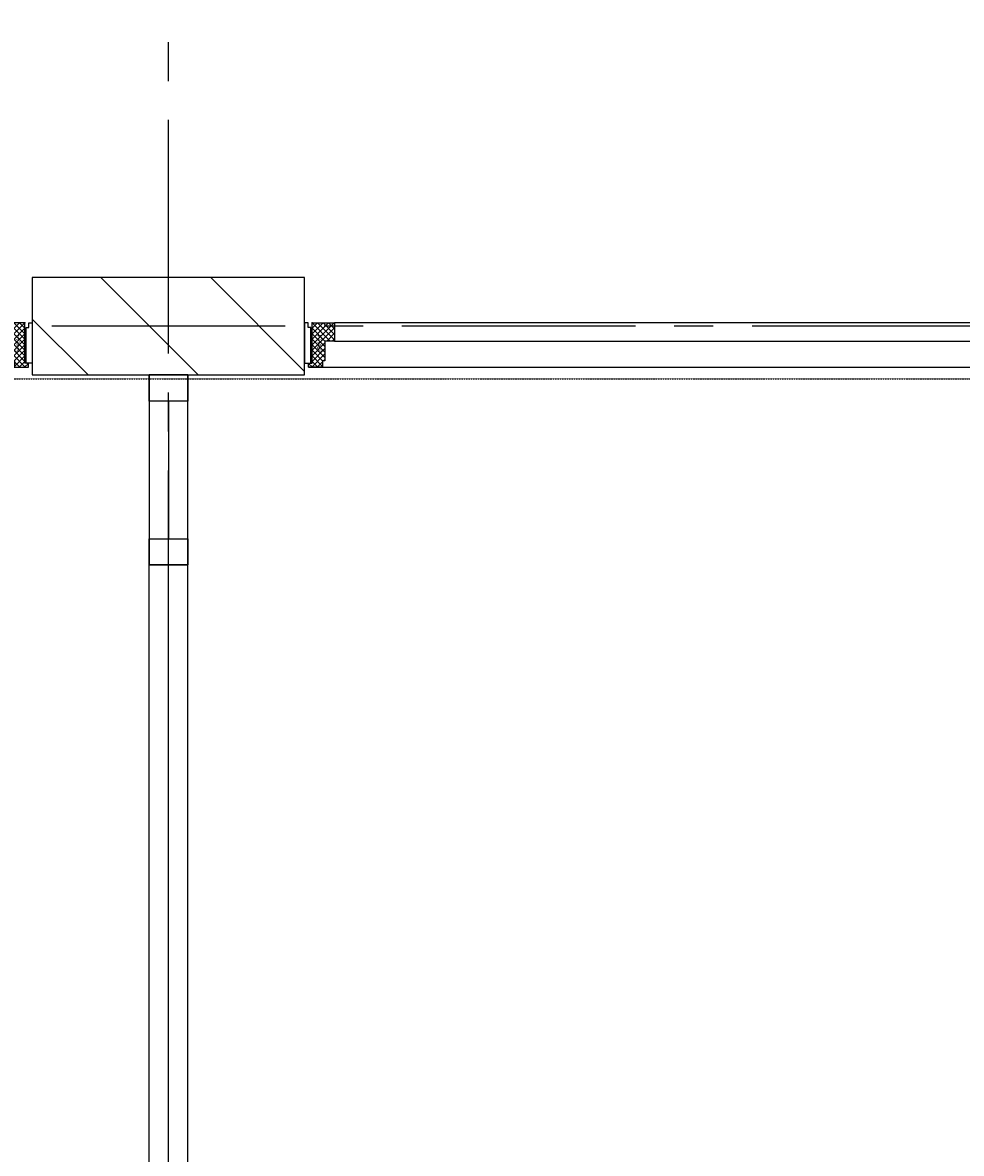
# Model space of a CAD drawing. Extents: x -66955 to 52345, y -20450 to 69550.
# Tile 68 of 132: x -20105 to -17692, y 5526 to 8430. Entities that reach past the tile are written whole.
import ezdxf

# ---------------------------------------------------------------- set-up
doc = ezdxf.new("R2010")
doc.units = 0
doc.header["$MEASUREMENT"] = 0
doc.linetypes.add('DASHED', pattern=[0.75, 0.5, -0.25])
doc.linetypes.add('LEEG', pattern=[1, -1])
for name, color, linetype in [('-22-', 7, 'CONTINUOUS'), ('-31-', 7, 'CONTINUOUS'), ('-32-', 7, 'CONTINUOUS'), ('STRAMIEN--E7-', 7, 'CONTINUOUS'), ('VERD1$--21-', 7, 'CONTINUOUS'), ('VERD1$--31-', 7, 'CONTINUOUS'), ('VERD1$--E5-', 7, 'CONTINUOUS')]:
    doc.layers.add(name, color=color, linetype=linetype)
doc.styles.add('txt', font='TXT', dxfattribs={"height": 0.2})

# ---------------------------------------------------------------- blocks, each defined once
blk = doc.blocks.new('*O99')
at = {"layer": '-22-', "color": 7, "linetype": 'CONTINUOUS'}
blk.add_line((0, 37), (0, -316.5), dxfattribs=at)
blk.add_lwpolyline([(-50, -383.5), (50, -383.5), (50, 104), (-50, 104)], close=True, dxfattribs=at)
at = {"layer": '-32-', "color": 7, "linetype": 'CONTINUOUS'}
for points in [[(50, 37), (-50, 37), (-50, 104), (50, 104)], [(50, -383.5), (-50, -383.5), (-50, -316.5), (50, -316.5)]]:
    blk.add_lwpolyline(points, close=True, dxfattribs=at)
blk = doc.blocks.new('*O97')
at = {"layer": '-22-', "color": 7, "linetype": 'CONTINUOUS'}
for p, q in [((-50, -3050), (-50, 3050)), ((50, 3050), (-50, 3050)), ((50, -3050), (50, 3050))]:
    blk.add_line(p, q, dxfattribs=at)
at = {"layer": '-22-', "color": 7, "linetype": 'LEEG'}
blk.add_line((0, -3050), (0, 3050), dxfattribs=at)
at = {"layer": '-22-', "color": 7, "linetype": 'CONTINUOUS'}
blk.add_blockref('*O99', (0, 3433.5), dxfattribs=at)
blk = doc.blocks.new('*O93')
at = {"layer": '-31-', "color": 7, "linetype": 'CONTINUOUS'}
for p, q in [((-32.07, 57), (-33.5, 55.57)), ((-17.93, 57), (-33.5, 41.43)), ((-3.78, 57), (-33.5, 27.28)), ((10.36, 57), (-33.5, 13.14)), ((24.5, -13.71), (-33.5, 44.29)), ((-13.35, 10), (-33.5, 30.15)), ((24.5, 0.43), (-32.07, 57)), ((24.5, 57), (-22.5, 10)), ((24.5, 14.57), (-17.93, 57)), ((24.5, 42.86), (-8.5, 9.86)), ((24.5, 28.72), (-3.78, 57)), ((24.5, 42.86), (10.36, 57)), ((-27.49, 10), (-33.5, 16.01)), ((24.5, 28.72), (-8.5, -4.28)), ((24.5, 14.57), (-8.5, -18.43)), ((24.5, -27.85), (-8.5, 5.15)), ((24.5, 0.43), (-8.5, -32.57)), ((24.5, -41.99), (-8.5, -8.99)), ((25.36, -57), (-8.5, -23.14)), ((24.5, -13.71), (-2.79, -41)), ((24.5, -27.85), (-2.5, -54.85)), ((-4.78, -41), (-8.5, -37.28)), ((11.22, -57), (-2.5, -43.28)), ((24.5, -41.99), (9.49, -57)), ((33.5, -47.14), (23.64, -57)), ((33.5, -50.99), (29.51, -47))]:
    blk.add_line(p, q, dxfattribs=at)
blk.add_lwpolyline([(24.5, 57), (-33.5, 57), (-33.5, 10), (-8.5, 10), (-8.5, -41), (-2.5, -41), (-2.5, -57), (33.5, -57), (33.5, -47), (24.5, -47), (24.5, 27), (24.5, 27)], close=True, dxfattribs=at)
blk.add_lwpolyline([(24.5, 57), (-33.5, 57), (-33.5, 10), (-8.5, 10), (-8.5, -41), (-2.5, -41), (-2.5, -57), (33.5, -57), (33.5, -47), (24.5, -47), (24.5, 27), (24.5, 27)], close=True, dxfattribs=at)
blk.add_lwpolyline([(24.5, 57), (-33.5, 57), (-33.5, 10), (-8.5, 10), (-8.5, -41), (-2.5, -41), (-2.5, -57), (33.5, -57), (33.5, -47), (24.5, -47), (24.5, 27), (24.5, 27)], close=True, dxfattribs=at)
blk.add_point((24.5, 57), dxfattribs=at)
at = {"layer": '-31-', "color": 7, "linetype": 'CONTINUOUS', "style": 'txt'}
blk.add_text('67x114', height=10, rotation=90, dxfattribs=at).set_placement((10.5, -18.99))
blk = doc.blocks.new('*O91')
at = {"layer": '-31-', "color": 7, "linetype": 'CONTINUOUS'}
for p, q in [((-1543.5, 42.86), (-1529.36, 57)), ((-1543.5, 28.72), (-1515.22, 57)), ((-1543.5, 14.57), (-1501.07, 57)), ((-1543.5, 0.43), (-1486.93, 57)), ((-1543.5, 57), (-1496.5, 10)), ((-1543.5, -13.71), (-1485.5, 44.29)), ((-1543.5, 42.86), (-1510.5, 9.86)), ((-1529.36, 57), (-1485.5, 13.14)), ((-1515.22, 57), (-1485.5, 27.28)), ((-1505.65, 10), (-1485.5, 30.15)), ((-1501.07, 57), (-1485.5, 41.43)), ((-1486.93, 57), (-1485.5, 55.57)), ((-1543.5, 28.72), (-1510.5, -4.28)), ((-1543.5, 14.57), (-1510.5, -18.43)), ((-1543.5, -27.85), (-1510.5, 5.15)), ((-1543.5, 0.43), (-1510.5, -32.57)), ((-1491.51, 10), (-1485.5, 16.01)), ((-1544.36, -57), (-1510.5, -23.14)), ((-1543.5, -41.99), (-1510.5, -8.99)), ((-1543.5, -13.71), (-1516.21, -41)), ((-1543.5, -27.85), (-1516.5, -54.85)), ((-1552.5, -50.99), (-1548.51, -47)), ((-1552.5, -47.14), (-1542.64, -57)), ((-1552.5, -57), (1552.5, -57)), ((-1543.5, -41.99), (-1528.49, -57)), ((-1530.22, -57), (-1516.5, -43.28)), ((-1514.22, -41), (-1510.5, -37.28))]:
    blk.add_line(p, q, dxfattribs=at)
for points in [[(-1546.5, 45), (-1553.5, 45), (-1553.5, 57), (-1562.5, 57), (-1562.5, -47), (-1546.5, -47)], [(-1543.5, 57), (-1485.5, 57), (-1485.5, 10), (-1510.5, 10), (-1510.5, -41), (-1516.5, -41), (-1516.5, -57), (-1552.5, -57), (-1552.5, -47), (-1543.5, -47), (-1543.5, 27), (-1543.5, 27)], [(-1543.5, 57), (-1485.5, 57), (-1485.5, 10), (-1510.5, 10), (-1510.5, -41), (-1516.5, -41), (-1516.5, -57), (-1552.5, -57), (-1552.5, -47), (-1543.5, -47), (-1543.5, 27), (-1543.5, 27)], [(-1543.5, 57), (-1485.5, 57), (-1485.5, 10), (-1510.5, 10), (-1510.5, -41), (-1516.5, -41), (-1516.5, -57), (-1552.5, -57), (-1552.5, -47), (-1543.5, -47), (-1543.5, 27), (-1543.5, 27)], [(-1543.5, 57), (-1485.5, 57), (-1485.5, 10), (-1510.5, 10), (-1510.5, -41), (-1516.5, -41), (-1516.5, -57), (-1552.5, -57), (-1552.5, -47), (-1543.5, -47), (-1543.5, 27), (-1543.5, 27)], [(511.5, 57), (-1485.5, 57), (-1485.5, 10), (511.5, 10)], [(1543.5, 57), (1485.5, 57), (1485.5, 10), (1510.5, 10), (1510.5, -41), (1516.5, -41), (1516.5, -57), (1552.5, -57), (1552.5, -47), (1543.5, -47), (1543.5, 27), (1543.5, 27)], [(1546.5, 45), (1553.5, 45), (1553.5, 57), (1562.5, 57), (1562.5, -47), (1546.5, -47)]]:
    blk.add_lwpolyline(points, close=True, dxfattribs=at)
blk.add_point((-1543.5, 57), dxfattribs=at)
blk.add_blockref('*O93', (1519, 0), dxfattribs=at)
at = {"layer": '-31-', "color": 7, "linetype": 'CONTINUOUS', "style": 'txt'}
blk.add_text('67x114', height=10, rotation=90, dxfattribs=at).set_placement((-1519.5, -19))
blk = doc.blocks.new('BI$UF')
at = {"layer": '-31-', "color": 7, "linetype": 'CONTINUOUS'}
blk.add_blockref('*O91', (1552.5, 57), dxfattribs=at)

msp = doc.modelspace()

# ---------------------------------------------------------------- linework, layer by layer
at = {"layer": 'STRAMIEN--E7-', "color": 1, "linetype": 'CONTINUOUS'}
for p, q in [((-19730, 8280), (-19730, 8380)), ((-19730, 7880), (-19730, 8180)), ((-19730, 7580), (-19730, 7880)), ((-19730, 7650), (-20030, 7650)), ((-19430, 7650), (-19730, 7650)), ((-19230, 7650), (-19330, 7650)), ((-18830, 7650), (-19130, 7650)), ((-18530, 7650), (-18830, 7650)), ((-18330, 7650), (-18430, 7650)), ((-17930, 7650), (-18230, 7650)), ((-17630, 7650), (-17930, 7650)), ((-19730, 7380), (-19730, 7480)), ((-19730, 6980), (-19730, 7280)), ((-19730, 6680), (-19730, 6980)), ((-19730, 6480), (-19730, 6580)), ((-19730, 6080), (-19730, 6380)), ((-19730, 5780), (-19730, 6080)), ((-19730, 5580), (-19730, 5680))]:
    msp.add_line(p, q, dxfattribs=at)
at = {"layer": 'VERD1$--21-', "color": 7, "linetype": 'CONTINUOUS'}
for p, q in [((-19654, 7525), (-19904, 7775)), ((-19380, 7533.84), (-19621.16, 7775)), ((-19936.84, 7525), (-20080, 7668.16))]:
    msp.add_line(p, q, dxfattribs=at)
msp.add_lwpolyline([(-20080, 7525), (-19380, 7525), (-19380, 7775), (-20080, 7775)], close=True, dxfattribs=at)
at = {"layer": 'VERD1$--E5-', "color": 1, "linetype": 'DASHED'}
msp.add_lwpolyline([(-53310, 7515), (-48520, 7515), (-48520, 11625.9), (-26940, 11625.9), (-26940, 7515), (-8915, 7515), (-8915, 4505), (-1620, 4505), (-1620, 7765), (-540, 7765), (-540, 3325), (-1740, 3325), (-1740, 2205), (-540, 2205), (-540, 450)], dxfattribs=at)

# ---------------------------------------------------------------- block references
at = {"layer": '-22-', "color": 7, "linetype": 'CONTINUOUS'}
msp.add_blockref('*O97', (-19730, 3987.5), dxfattribs=at)
at = {"layer": 'VERD1$--31-', "color": 7, "linetype": 'CONTINUOUS'}
for p in [(-23195, 7545), (-19370, 7545)]:
    msp.add_blockref('BI$UF', p, dxfattribs=at)

doc.saveas('drawing.dxf')
